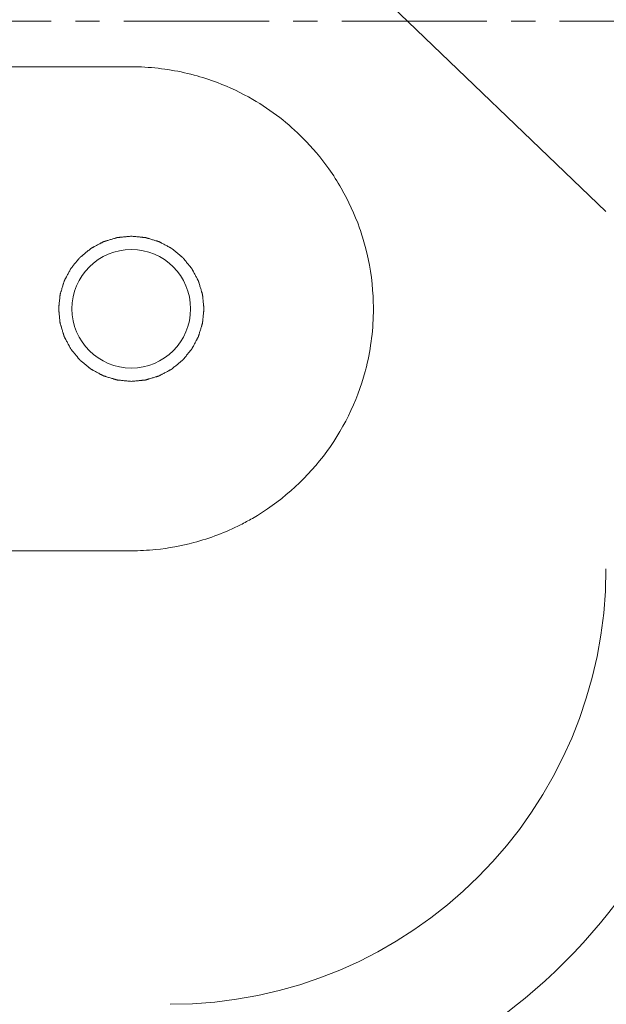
# Model space of a CAD drawing. Header units: millimetres. Extents: x 6756 to 17105, y -3613 to 3705.
# Tile 20 of 65: x 10434 to 10482, y 962 to 1043. Entities that reach past the tile are written whole.
import ezdxf

# ---------------------------------------------------------------- set-up
doc = ezdxf.new("R2010")
doc.units = ezdxf.units.MM
doc.header["$PDSIZE"] = -5
doc.linetypes.add('点画线', pattern=[18, 12, -2, 2, -2])
doc.layers.get('0').update_dxf_attribs({"lineweight": 35})
for name, color, linetype, lineweight in [('中心线层', 1, '点画线', 18), ('尺寸线层', 3, 'Continuous', 18), ('粗实线层', 7, 'Continuous', 35), ('细实线层', 7, 'Continuous', 18)]:
    doc.layers.add(name, color=color, linetype=linetype, lineweight=lineweight)
doc.styles.add('标准', font='txt', dxfattribs={"width": 0.667})
doc.dimstyles.new('标准', dxfattribs={"dimscale": 15, "dimtxt": 3.5, "dimasz": 4, "dimexe": 2, "dimexo": 0, "dimtad": 1, "dimdsep": 46, "dimtxsty": '标准', "dimblk": '_CAXARROW', "dimcen": 0, "dimdle": 6, "dimazin": 2, "dimtfac": 0.707107, "dimtdec": 3, "dimtmove": 2, "dimatfit": 3, "dimfxl": 1, "dimfrac": 2, "dimtolj": 1, "dimarcsym": 1})

# ---------------------------------------------------------------- blocks, each defined once
blk = doc.blocks.new('21324234')
at = {"layer": '细实线层'}
for p, q in [((49.447, 572.037), (-90.784, 706.74)), ((-29.762, 584), (10.238, 584)), ((10.238, 544), (-29.762, 544))]:
    blk.add_line(p, q, dxfattribs=at)
blk.add_circle((10.238, 564), 4.9, dxfattribs=at)
for centre, radius, start, end in [((10.238, 564.136), 19.864, 87.58594, 89.99811), ((10.223, 563.896), 20.104, 75.0096, 87.57284), ((10.25, 564.037), 19.961, 69.16666, 74.98071), ((10.226, 563.974), 20.029, 59.90822, 69.16504), ((10.215, 563.97), 20.037, 52.20389, 59.88648), ((10.221, 563.976), 20.029, 44.86275, 52.20725), ((10.211, 563.979), 20.034, 35.33908, 44.83796), ((10.241, 563.999), 19.998, 29.87321, 35.33977), ((10.188, 563.978), 20.054, 19.47307, 29.85081), ((10.254, 564.002), 19.984, 14.90354, 19.47102), ((10.173, 563.99), 20.065, 2.97328, 14.87751), ((10.282, 563.999), 19.956, 359.94763, 2.96449), ((10.16, 564.01), 20.079, 346.18491, 359.91781), ((10.32, 563.978), 19.916, 344.98227, 346.16369), ((10.225, 564.034), 20.037, 285.0083, 296.80385), ((10.259, 563.962), 19.957, 296.81219, 300.00269), ((10.226, 564.082), 20.082, 275.80126, 284.97005), ((10.235, 563.971), 19.971, 270.00958, 275.80841), ((13.447, 542.52), 36, 270.0008, 359.99944), ((13.508, 542.52), 46, 270.0001, 0.0001)]:
    blk.add_arc(centre, radius, start, end, dxfattribs=at)
for points, knots in [([(10.238, 570), (10.141, 569.99), (9.996, 569.976), (9.801, 569.957), (9.656, 569.943), (9.51, 569.929), (9.389, 569.917), (9.291, 569.907), (9.231, 569.901), (9.182, 569.896), (9.146, 569.893), (9.115, 569.89), (9.094, 569.888), (9.082, 569.886), (9.073, 569.886), (9.064, 569.883), (9.052, 569.88), (9.032, 569.873), (9.003, 569.865), (8.968, 569.854), (8.921, 569.84), (8.863, 569.822), (8.769, 569.794), (8.653, 569.759), (8.512, 569.717), (8.372, 569.674), (8.256, 569.639), (8.162, 569.611), (8.104, 569.593), (8.057, 569.579), (8.022, 569.568), (7.993, 569.56), (7.972, 569.554), (7.961, 569.55), (7.952, 569.548), (7.944, 569.543), (7.933, 569.537), (7.914, 569.527), (7.887, 569.513), (7.855, 569.496), (7.812, 569.473), (7.758, 569.444), (7.672, 569.398), (7.564, 569.341), (7.435, 569.272), (7.306, 569.204), (7.198, 569.146), (7.112, 569.101), (7.058, 569.072), (7.015, 569.049), (6.983, 569.032), (6.956, 569.018), (6.937, 569.008), (6.926, 569.002), (6.918, 568.998), (6.911, 568.992), (6.901, 568.984), (6.884, 568.97), (6.86, 568.95), (6.832, 568.927), (6.793, 568.895), (6.745, 568.856), (6.668, 568.793), (6.572, 568.714), (6.457, 568.62), (6.342, 568.526), (6.245, 568.447), (6.169, 568.384), (6.121, 568.345), (6.082, 568.313), (6.053, 568.29), (6.029, 568.27), (6.012, 568.256), (6.003, 568.248), (5.995, 568.243), (5.99, 568.235), (5.982, 568.226), (5.969, 568.21), (5.949, 568.186), (5.926, 568.158), (5.895, 568.12), (5.856, 568.073), (5.794, 567.998), (5.717, 567.903), (5.624, 567.79), (5.531, 567.677), (5.454, 567.583), (5.392, 567.507), (5.353, 567.46), (5.322, 567.423), (5.299, 567.394), (5.28, 567.371), (5.266, 567.354), (5.258, 567.345), (5.252, 567.338), (5.248, 567.33), (5.242, 567.319), (5.232, 567.3), (5.218, 567.273), (5.201, 567.241), (5.177, 567.198), (5.149, 567.144), (5.103, 567.058), (5.045, 566.951), (4.976, 566.822), (4.907, 566.693), (4.849, 566.585), (4.803, 566.499), (4.774, 566.446), (4.751, 566.403), (4.734, 566.37), (4.719, 566.343), (4.709, 566.325), (4.704, 566.314), (4.699, 566.306), (4.697, 566.297), (4.693, 566.285), (4.687, 566.265), (4.678, 566.236), (4.667, 566.201), (4.653, 566.154), (4.635, 566.096), (4.606, 566.002), (4.571, 565.886), (4.528, 565.746), (4.485, 565.606), (4.449, 565.489), (4.421, 565.396), (4.403, 565.338), (4.389, 565.291), (4.378, 565.256), (4.369, 565.227), (4.363, 565.206), (4.36, 565.195), (4.356, 565.186), (4.356, 565.177), (4.354, 565.164), (4.352, 565.143), (4.349, 565.112), (4.346, 565.075), (4.341, 565.025), (4.335, 564.964), (4.325, 564.865), (4.312, 564.741), (4.298, 564.593), (4.283, 564.445), (4.27, 564.321), (4.261, 564.222), (4.254, 564.161), (4.249, 564.111), (4.246, 564.074), (4.243, 564.043), (4.24, 564.022), (4.239, 564.009), (4.238, 564), (4.239, 563.991), (4.24, 563.979), (4.243, 563.958), (4.245, 563.927), (4.249, 563.891), (4.254, 563.842), (4.26, 563.781), (4.269, 563.684), (4.281, 563.563), (4.295, 563.417), (4.31, 563.272), (4.322, 563.15), (4.331, 563.053), (4.337, 562.992), (4.342, 562.944), (4.345, 562.907), (4.348, 562.877), (4.35, 562.856), (4.352, 562.844), (4.352, 562.834), (4.355, 562.826), (4.359, 562.814), (4.365, 562.794), (4.374, 562.765), (4.384, 562.729), (4.398, 562.683), (4.416, 562.624), (4.444, 562.531), (4.48, 562.414), (4.522, 562.274), (4.564, 562.134), (4.599, 562.017), (4.628, 561.924), (4.645, 561.865), (4.659, 561.819), (4.67, 561.784), (4.679, 561.754), (4.685, 561.734), (4.689, 561.722), (4.691, 561.713), (4.695, 561.706), (4.701, 561.695), (4.711, 561.676), (4.725, 561.649), (4.743, 561.617), (4.765, 561.574), (4.794, 561.52), (4.84, 561.434), (4.897, 561.326), (4.966, 561.197), (5.035, 561.067), (5.092, 560.96), (5.138, 560.874), (5.166, 560.82), (5.189, 560.777), (5.206, 560.744), (5.221, 560.717), (5.231, 560.698), (5.237, 560.688), (5.24, 560.679), (5.247, 560.673), (5.254, 560.663), (5.268, 560.646), (5.288, 560.622), (5.312, 560.593), (5.343, 560.555), (5.382, 560.507), (5.445, 560.43), (5.524, 560.334), (5.618, 560.219), (5.713, 560.103), (5.791, 560.007), (5.854, 559.93), (5.893, 559.882), (5.925, 559.844), (5.948, 559.815), (5.968, 559.791), (5.982, 559.774), (5.99, 559.765), (5.995, 559.757), (6.003, 559.752), (6.012, 559.744), (6.029, 559.73), (6.052, 559.711), (6.081, 559.688), (6.118, 559.657), (6.165, 559.618), (6.241, 559.556), (6.335, 559.479), (6.448, 559.386), (6.561, 559.293), (6.655, 559.215), (6.731, 559.153), (6.778, 559.115), (6.816, 559.084), (6.844, 559.061), (6.868, 559.041), (6.884, 559.028), (6.894, 559.02), (6.9, 559.014), (6.909, 559.01), (6.919, 559.004), (6.938, 558.994), (6.965, 558.979), (6.997, 558.962), (7.04, 558.939), (7.094, 558.91), (7.18, 558.864), (7.288, 558.807), (7.417, 558.737), (7.546, 558.668), (7.653, 558.611), (7.739, 558.564), (7.793, 558.536), (7.836, 558.513), (7.868, 558.495), (7.895, 558.481), (7.914, 558.471), (7.925, 558.465), (7.932, 558.46), (7.941, 558.458), (7.953, 558.454), (7.973, 558.448), (8.003, 558.439), (8.038, 558.429), (8.084, 558.414), (8.143, 558.397), (8.236, 558.368), (8.352, 558.332), (8.492, 558.29), (8.632, 558.247), (8.749, 558.211), (8.842, 558.183), (8.901, 558.165), (8.947, 558.15), (8.982, 558.14), (9.012, 558.131), (9.032, 558.125), (9.044, 558.121), (9.052, 558.118), (9.062, 558.118), (9.074, 558.116), (9.096, 558.114), (9.126, 558.111), (9.164, 558.107), (9.213, 558.102), (9.275, 558.096), (9.374, 558.086), (9.497, 558.074), (9.645, 558.059), (9.794, 558.044), (9.991, 558.025), (10.139, 558.01), (10.238, 558)], [0, 0, 0, 0, 6510.197311, 9765.295966, 13020.394621, 16275.493276, 19530.591932, 21158.141259, 22785.690587, 23599.465251, 24413.239915, 25227.014578, 25633.90191, 25837.345597, 26040.789242, 26244.232887, 26447.676574, 26854.563906, 27668.33857, 28482.113234, 29295.887898, 30923.437225, 32550.986553, 35806.085208, 39061.183863, 42316.282519, 45571.381174, 47198.930502, 48826.479829, 49640.254493, 50454.029157, 51267.803821, 51674.691153, 51878.134839, 52081.578484, 52285.02213, 52488.465816, 52895.353148, 53709.127812, 54522.902476, 55336.67714, 56964.226467, 58591.775795, 61846.87445, 65101.973106, 68357.071761, 71612.170416, 73239.719744, 74867.269071, 75681.043735, 76494.818399, 77308.593063, 77715.480395, 77918.924082, 78122.367727, 78325.811372, 78529.255059, 78936.142391, 79749.917054, 80563.691718, 81377.466382, 83005.01571, 84632.565037, 87887.663693, 91142.762348, 94397.861003, 97652.959658, 99280.508986, 100908.058314, 101721.832977, 102535.607641, 103349.382305, 103756.269637, 103959.713324, 104163.156969, 104366.600614, 104570.044301, 104976.931633, 105790.706297, 106604.48096, 107418.255624, 109045.804952, 110673.354279, 113928.452935, 117183.55159, 120438.650245, 123693.748901, 125321.298228, 126948.847556, 127762.62222, 128576.396884, 129390.171547, 129797.058879, 130000.502566, 130203.946211, 130407.389856, 130610.833543, 131017.720875, 131831.495539, 132645.270203, 133459.044866, 135086.594194, 136714.143522, 139969.242177, 143224.340832, 146479.439488, 149734.538143, 151362.08747, 152989.636798, 153803.411462, 154617.186126, 155430.96079, 155837.848121, 156041.291808, 156244.735453, 156448.179099, 156651.622785, 157058.510117, 157872.284781, 158686.059445, 159499.834109, 161127.383436, 162754.932764, 166010.031419, 169265.130075, 172520.22873, 175775.327385, 177402.876713, 179030.42604, 179844.200704, 180657.975368, 181471.750032, 181878.637364, 182082.081051, 182285.524696, 182488.968341, 182692.412028, 183099.299359, 183913.074023, 184726.848687, 185540.623351, 187168.172679, 188795.722006, 192050.820661, 195305.919317, 198561.017972, 201816.116627, 203443.665955, 205071.215283, 205884.989946, 206698.76461, 207512.539274, 207919.426606, 208122.870293, 208326.313938, 208529.757583, 208733.20127, 209140.088602, 209953.863266, 210767.637929, 211581.412593, 213208.961921, 214836.511248, 218091.609904, 221346.708559, 224601.807214, 227856.90587, 229484.455197, 231112.004525, 231925.779189, 232739.553852, 233553.328516, 233960.215848, 234163.659535, 234367.10318, 234570.546825, 234773.990512, 235180.877844, 235994.652508, 236808.427172, 237622.201835, 239249.751163, 240877.300491, 244132.399146, 247387.497801, 250642.596456, 253897.695112, 255525.244439, 257152.793767, 257966.568431, 258780.343095, 259594.117759, 260001.00509, 260204.448777, 260407.892422, 260611.336067, 260814.779754, 261221.667086, 262035.44175, 262849.216414, 263662.991078, 265290.540405, 266918.089733, 270173.188388, 273428.287043, 276683.385699, 279938.484354, 281566.033682, 283193.583009, 284007.357673, 284821.132337, 285634.907001, 286041.794333, 286245.238019, 286448.681665, 286652.12531, 286855.568996, 287262.456328, 288076.230992, 288890.005656, 289703.78032, 291331.329647, 292958.878975, 296213.97763, 299469.076286, 302724.174941, 305979.273596, 307606.822924, 309234.372252, 310048.146915, 310861.921579, 311675.696243, 312082.583575, 312286.027262, 312489.470907, 312692.914552, 312896.358239, 313303.245571, 314117.020234, 314930.794898, 315744.569562, 317372.11889, 318999.668217, 322254.766873, 325509.865528, 328764.964183, 332020.062838, 333647.612166, 335275.161494, 336088.936158, 336902.710821, 337716.485485, 338123.372817, 338326.816504, 338530.260149, 338733.703794, 338937.147481, 339344.034813, 340157.809477, 340971.58414, 341785.358804, 343412.908132, 345040.45746, 348295.556115, 351550.65477, 354805.753425, 358060.852081, 359688.401408, 361315.950736, 362129.7254, 362943.500064, 363757.274727, 364164.162059, 364367.605746, 364571.049391, 364774.493036, 364977.936723, 365384.824055, 366198.598719, 367012.373383, 367826.148047, 369453.697374, 371081.246702, 374336.345357, 377591.444012, 380846.542668, 384101.641323, 385729.190651, 387356.739978, 388170.514642, 388984.289306, 389798.06397, 390204.951302, 390408.394988, 390611.838634, 390815.282279, 391018.725965, 391425.613297, 392239.387961, 393053.162625, 393866.937289, 395494.486616, 397122.035944, 400377.134599, 403632.233255, 406887.33191, 410142.430565, 416652.627876, 416652.627876, 416652.627876, 416652.627876]), ([(10.238, 558), (10.335, 558.01), (10.481, 558.024), (10.675, 558.043), (10.821, 558.057), (10.967, 558.071), (11.088, 558.083), (11.185, 558.093), (11.246, 558.099), (11.294, 558.104), (11.331, 558.107), (11.361, 558.11), (11.382, 558.112), (11.395, 558.114), (11.404, 558.114), (11.412, 558.117), (11.424, 558.12), (11.445, 558.127), (11.474, 558.135), (11.509, 558.146), (11.556, 558.16), (11.614, 558.178), (11.707, 558.206), (11.824, 558.241), (11.964, 558.283), (12.104, 558.326), (12.221, 558.361), (12.315, 558.389), (12.373, 558.407), (12.42, 558.421), (12.455, 558.432), (12.484, 558.44), (12.504, 558.446), (12.516, 558.45), (12.525, 558.452), (12.533, 558.457), (12.544, 558.463), (12.562, 558.473), (12.589, 558.487), (12.622, 558.504), (12.665, 558.527), (12.719, 558.556), (12.805, 558.602), (12.912, 558.659), (13.042, 558.728), (13.171, 558.796), (13.279, 558.854), (13.365, 558.899), (13.419, 558.928), (13.462, 558.951), (13.494, 558.968), (13.521, 558.982), (13.54, 558.992), (13.551, 558.998), (13.559, 559.002), (13.566, 559.008), (13.576, 559.016), (13.592, 559.03), (13.616, 559.05), (13.645, 559.073), (13.684, 559.105), (13.732, 559.144), (13.808, 559.207), (13.905, 559.286), (14.02, 559.38), (14.135, 559.474), (14.231, 559.553), (14.308, 559.616), (14.356, 559.655), (14.394, 559.687), (14.423, 559.71), (14.447, 559.73), (14.464, 559.744), (14.474, 559.752), (14.481, 559.757), (14.487, 559.765), (14.495, 559.774), (14.508, 559.79), (14.527, 559.814), (14.551, 559.842), (14.582, 559.88), (14.62, 559.927), (14.682, 560.002), (14.76, 560.097), (14.853, 560.21), (14.945, 560.323), (15.023, 560.417), (15.085, 560.493), (15.124, 560.54), (15.155, 560.577), (15.178, 560.606), (15.197, 560.629), (15.211, 560.646), (15.218, 560.655), (15.225, 560.662), (15.228, 560.67), (15.234, 560.681), (15.244, 560.7), (15.259, 560.727), (15.276, 560.759), (15.299, 560.802), (15.328, 560.856), (15.374, 560.942), (15.432, 561.049), (15.501, 561.178), (15.57, 561.307), (15.628, 561.415), (15.674, 561.501), (15.703, 561.554), (15.726, 561.597), (15.743, 561.63), (15.757, 561.657), (15.768, 561.675), (15.773, 561.686), (15.778, 561.694), (15.78, 561.703), (15.784, 561.715), (15.79, 561.735), (15.799, 561.764), (15.81, 561.799), (15.824, 561.846), (15.842, 561.904), (15.87, 561.998), (15.906, 562.114), (15.949, 562.254), (15.992, 562.394), (16.027, 562.511), (16.056, 562.604), (16.074, 562.662), (16.088, 562.709), (16.099, 562.744), (16.107, 562.773), (16.114, 562.794), (16.117, 562.805), (16.12, 562.814), (16.121, 562.823), (16.122, 562.836), (16.124, 562.857), (16.127, 562.888), (16.131, 562.925), (16.136, 562.975), (16.142, 563.036), (16.152, 563.135), (16.164, 563.259), (16.179, 563.407), (16.194, 563.555), (16.206, 563.679), (16.216, 563.778), (16.222, 563.839), (16.227, 563.889), (16.231, 563.926), (16.234, 563.957), (16.236, 563.978), (16.237, 563.991), (16.239, 564), (16.237, 564.009), (16.236, 564.021), (16.234, 564.042), (16.231, 564.073), (16.228, 564.109), (16.223, 564.158), (16.217, 564.219), (16.207, 564.316), (16.195, 564.437), (16.181, 564.583), (16.167, 564.728), (16.155, 564.85), (16.145, 564.947), (16.14, 565.008), (16.135, 565.056), (16.131, 565.093), (16.128, 565.123), (16.126, 565.144), (16.125, 565.156), (16.125, 565.166), (16.121, 565.174), (16.118, 565.186), (16.112, 565.206), (16.103, 565.235), (16.092, 565.271), (16.078, 565.317), (16.061, 565.376), (16.032, 565.469), (15.997, 565.586), (15.955, 565.726), (15.912, 565.866), (15.877, 565.983), (15.849, 566.076), (15.831, 566.135), (15.817, 566.181), (15.807, 566.216), (15.798, 566.246), (15.792, 566.266), (15.788, 566.278), (15.786, 566.287), (15.781, 566.294), (15.776, 566.305), (15.765, 566.324), (15.751, 566.351), (15.734, 566.383), (15.711, 566.426), (15.682, 566.48), (15.637, 566.566), (15.579, 566.674), (15.511, 566.803), (15.442, 566.933), (15.385, 567.04), (15.339, 567.126), (15.31, 567.18), (15.287, 567.223), (15.27, 567.256), (15.256, 567.283), (15.246, 567.302), (15.24, 567.312), (15.236, 567.321), (15.23, 567.327), (15.222, 567.337), (15.208, 567.354), (15.189, 567.378), (15.165, 567.407), (15.134, 567.445), (15.094, 567.493), (15.031, 567.57), (14.953, 567.666), (14.858, 567.781), (14.764, 567.897), (14.685, 567.993), (14.622, 568.07), (14.583, 568.118), (14.552, 568.156), (14.528, 568.185), (14.508, 568.209), (14.495, 568.226), (14.487, 568.235), (14.481, 568.243), (14.474, 568.248), (14.464, 568.256), (14.448, 568.27), (14.424, 568.289), (14.396, 568.312), (14.358, 568.343), (14.311, 568.382), (14.236, 568.444), (14.142, 568.521), (14.029, 568.614), (13.915, 568.707), (13.821, 568.785), (13.746, 568.847), (13.699, 568.885), (13.661, 568.916), (13.633, 568.939), (13.609, 568.959), (13.593, 568.972), (13.583, 568.98), (13.576, 568.986), (13.568, 568.99), (13.557, 568.996), (13.538, 569.006), (13.512, 569.021), (13.479, 569.038), (13.436, 569.061), (13.383, 569.09), (13.297, 569.136), (13.189, 569.193), (13.06, 569.263), (12.931, 569.332), (12.824, 569.389), (12.738, 569.436), (12.684, 569.464), (12.641, 569.487), (12.609, 569.505), (12.582, 569.519), (12.563, 569.529), (12.552, 569.535), (12.544, 569.54), (12.535, 569.542), (12.524, 569.546), (12.503, 569.552), (12.474, 569.561), (12.439, 569.571), (12.392, 569.586), (12.334, 569.603), (12.241, 569.632), (12.124, 569.668), (11.984, 569.71), (11.844, 569.753), (11.728, 569.789), (11.634, 569.817), (11.576, 569.835), (11.529, 569.85), (11.494, 569.86), (11.465, 569.869), (11.445, 569.875), (11.433, 569.879), (11.424, 569.882), (11.415, 569.882), (11.403, 569.884), (11.381, 569.886), (11.35, 569.889), (11.313, 569.893), (11.264, 569.898), (11.202, 569.904), (11.103, 569.914), (10.98, 569.926), (10.831, 569.941), (10.683, 569.956), (10.485, 569.975), (10.337, 569.99), (10.238, 570)], [0, 0, 0, 0, 6418.483149, 9627.724723, 12836.966298, 16046.207872, 19255.449447, 20860.070234, 22464.691021, 23267.001415, 24069.311808, 24871.622202, 25272.777399, 25473.355018, 25673.932596, 25874.510173, 26075.087792, 26476.242989, 27278.553383, 28080.863776, 28883.17417, 30487.794957, 32092.415744, 35301.657319, 38510.898893, 41720.140468, 44929.382042, 46534.002829, 48138.623617, 48940.93401, 49743.244404, 50545.554797, 50946.709994, 51147.287613, 51347.865191, 51548.442769, 51749.020388, 52150.175585, 52952.485978, 53754.796372, 54557.106766, 56161.727553, 57766.34834, 60975.589914, 64184.831489, 67394.073063, 70603.314638, 72207.935425, 73812.556212, 74614.866606, 75417.176999, 76219.487393, 76620.64259, 76821.220209, 77021.797787, 77222.375364, 77422.952983, 77824.10818, 78626.418574, 79428.728967, 80231.039361, 81835.660148, 83440.280936, 86649.52251, 89858.764084, 93068.005659, 96277.247233, 97881.868021, 99486.488808, 100288.799201, 101091.109595, 101893.419989, 102294.575185, 102495.152804, 102695.730382, 102896.30796, 103096.885579, 103498.040776, 104300.351169, 105102.661563, 105904.971957, 107509.592744, 109114.213531, 112323.455106, 115532.69668, 118741.938254, 121951.179829, 123555.800616, 125160.421403, 125962.731797, 126765.042191, 127567.352584, 127968.507781, 128169.0854, 128369.662978, 128570.240556, 128770.818175, 129171.973371, 129974.283765, 130776.594159, 131578.904552, 133183.525339, 134788.146127, 137997.387701, 141206.629275, 144415.87085, 147625.112424, 149229.733212, 150834.353999, 151636.664392, 152438.974786, 153241.28518, 153642.440376, 153843.017995, 154043.595573, 154244.173151, 154444.75077, 154845.905967, 155648.21636, 156450.526754, 157252.837148, 158857.457935, 160462.078722, 163671.320297, 166880.561871, 170089.803445, 173299.04502, 174903.665807, 176508.286594, 177310.596988, 178112.907382, 178915.217775, 179316.372972, 179516.950591, 179717.528169, 179918.105747, 180118.683366, 180519.838562, 181322.148956, 182124.45935, 182926.769743, 184531.39053, 186136.011318, 189345.252892, 192554.494467, 195763.736041, 198972.977615, 200577.598403, 202182.21919, 202984.529584, 203786.839977, 204589.150371, 204990.305568, 205190.883186, 205391.460764, 205592.038342, 205792.615961, 206193.771158, 206996.081552, 207798.391945, 208600.702339, 210205.323126, 211809.943913, 215019.185488, 218228.427062, 221437.668637, 224646.910211, 226251.530998, 227856.151785, 228658.462179, 229460.772573, 230263.082966, 230664.238163, 230864.815782, 231065.39336, 231265.970938, 231466.548557, 231867.703754, 232670.014147, 233472.324541, 234274.634934, 235879.255722, 237483.876509, 240693.118083, 243902.359658, 247111.601232, 250320.842807, 251925.463594, 253530.084381, 254332.394775, 255134.705168, 255937.015562, 256338.170759, 256538.748378, 256739.325955, 256939.903533, 257140.481152, 257541.636349, 258343.946743, 259146.257136, 259948.56753, 261553.188317, 263157.809104, 266367.050679, 269576.292253, 272785.533828, 275994.775402, 277599.396189, 279204.016977, 280006.32737, 280808.637764, 281610.948157, 282012.103354, 282212.680973, 282413.258551, 282613.836129, 282814.413748, 283215.568945, 284017.879338, 284820.189732, 285622.500125, 287227.120913, 288831.7417, 292040.983274, 295250.224849, 298459.466423, 301668.707998, 303273.328785, 304877.949572, 305680.259966, 306482.570359, 307284.880753, 307686.03595, 307886.613569, 308087.191147, 308287.768724, 308488.346343, 308889.50154, 309691.811934, 310494.122327, 311296.432721, 312901.053508, 314505.674295, 317714.91587, 320924.157444, 324133.399019, 327342.640593, 328947.26138, 330551.882168, 331354.192561, 332156.502955, 332958.813348, 333359.968545, 333560.546164, 333761.123742, 333961.70132, 334162.278939, 334563.434136, 335365.744529, 336168.054923, 336970.365317, 338574.986104, 340179.606891, 343388.848465, 346598.09004, 349807.331614, 353016.573189, 354621.193976, 356225.814763, 357028.125157, 357830.43555, 358632.745944, 359033.901141, 359234.47876, 359435.056338, 359635.633915, 359836.211534, 360237.366731, 361039.677125, 361841.987518, 362644.297912, 364248.918699, 365853.539487, 369062.781061, 372272.022635, 375481.26421, 378690.505784, 380295.126572, 381899.747359, 382702.057752, 383504.368146, 384306.67854, 384707.833736, 384908.411355, 385108.988933, 385309.566511, 385510.14413, 385911.299327, 386713.60972, 387515.920114, 388318.230508, 389922.851295, 391527.472082, 394736.713656, 397945.955231, 401155.196805, 404364.43838, 410782.921529, 410782.921529, 410782.921529, 410782.921529]), ([(20.238, 546.679), (22.489, 547.979), (26.521, 551.502), (28.881, 556.306), (29.555, 558.817)], [0, 0, 0, 0, 1682.28777, 3364.551853, 3364.551853, 3364.551853, 3364.551853])]:
    blk.add_open_spline(points, degree=3, knots=knots, dxfattribs=at)
blk = doc.blocks.new('_CAXARROW')
blk.add_hatch(color=0).paths.add_polyline_path([(0, 0), (-1, 0.125), (-1, -0.125)], flags=0)
blk = doc.blocks.new('*X6')
at = {"layer": 'Defpoints', "color": 0, "transparency": 16777216}
for p in [(10212.691, 2890.117), (10849.087, 1679.91), (10548.087, 1624.437), (10212.691, 1043.514), (10212.691, 405.51)]:
    blk.add_point(p, dxfattribs=at)
at = {"layer": '尺寸线层', "color": 0, "linetype": 'Continuous', "lineweight": -2, "transparency": 16777216}
for start, end in [(71.389744, 84.873385), (50.126615, 63.497433)]:
    blk.add_arc((10212.691, 1043.514), 670.792, start, end, dxfattribs=at)
at = {"layer": '尺寸线层', "color": 0, "lineweight": -2, "transparency": 16777216, "xscale": 60, "yscale": 60, "zscale": 60}
for p, rotation in [((10212.691, 1714.307), 177.4366922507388), ((10687.013, 1517.836), 317.5633077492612)]:
    blk.add_blockref('_CAXARROW', p, dxfattribs=dict(at, rotation=rotation))
at = {"layer": '尺寸线层', "color": 0, "transparency": 16777216, "insert": (10469.392, 1663.246), "char_height": 52.5, "attachment_point": 5, "style": '标准', "bg_fill": 3, "box_fill_scale": 1.1, "bg_fill_color": 256, "bg_fill_true_color": 13158600, "bg_fill_transparency": 0}
blk.add_mtext('\\A1;45°', dxfattribs=at)
blk = doc.blocks.new('*X26')
at = {"layer": 'Defpoints', "color": 0, "transparency": 16777216}
for p in [(9920.398, 2104.115), (11005.902, 2104.115), (10762.691, 447.014)]:
    blk.add_point(p, dxfattribs=at)
at = {"layer": '尺寸线层', "color": 0, "linetype": 'Continuous', "lineweight": -2, "transparency": 16777216}
for p, q in [((9920.398, 2104.115), (11035.902, 2104.115)), ((11005.902, 507.014), (11005.902, 2044.115)), ((10762.691, 447.014), (11035.902, 447.014))]:
    blk.add_line(p, q, dxfattribs=at)
at = {"layer": '尺寸线层', "color": 0, "lineweight": -2, "transparency": 16777216, "xscale": 60, "yscale": 60, "zscale": 60}
for p, rotation in [((11005.902, 2104.115), 90), ((11005.902, 447.014), 270)]:
    blk.add_blockref('_CAXARROW', p, dxfattribs=dict(at, rotation=rotation))
at = {"layer": '尺寸线层', "color": 0, "transparency": 16777216, "insert": (10970.277, 1275.565), "char_height": 52.5, "attachment_point": 5, "rotation": 90, "style": '标准', "bg_fill": 3, "box_fill_scale": 1.1, "bg_fill_color": 256, "bg_fill_true_color": 13158600, "bg_fill_transparency": 0}
blk.add_mtext('\\A1;1660', dxfattribs=at)
blk = doc.blocks.new('*X27')
at = {"layer": 'Defpoints', "color": 0, "transparency": 16777216}
for p in [(9880.248, 2856.896), (11187.558, 2856.896), (10762.691, 447.014)]:
    blk.add_point(p, dxfattribs=at)
at = {"layer": '尺寸线层', "color": 0, "linetype": 'Continuous', "lineweight": -2, "transparency": 16777216}
for p, q in [((9880.248, 2856.896), (11217.558, 2856.896)), ((11187.558, 507.014), (11187.558, 2796.896)), ((10762.691, 447.014), (11217.558, 447.014))]:
    blk.add_line(p, q, dxfattribs=at)
at = {"layer": '尺寸线层', "color": 0, "lineweight": -2, "transparency": 16777216, "xscale": 60, "yscale": 60, "zscale": 60}
for p, rotation in [((11187.558, 2856.896), 90), ((11187.558, 447.014), 270)]:
    blk.add_blockref('_CAXARROW', p, dxfattribs=dict(at, rotation=rotation))
at = {"layer": '尺寸线层', "color": 0, "transparency": 16777216, "insert": (11151.933, 1651.955), "char_height": 52.5, "attachment_point": 5, "rotation": 90, "style": '标准', "bg_fill": 3, "box_fill_scale": 1.1, "bg_fill_color": 256, "bg_fill_true_color": 13158600, "bg_fill_transparency": 0}
blk.add_mtext('\\A1;2410', dxfattribs=at)

msp = doc.modelspace()

# ---------------------------------------------------------------- block references
at = {"layer": '粗实线层'}
msp.add_blockref('21324234', (10432.691, 455.514), dxfattribs=at)

# ---------------------------------------------------------------- next in the draw order: dimensions: what is measured, and where the dimension line sits
at = {"layer": '尺寸线层'}
dim = msp.add_angular_dim_2l(base=(10548.087, 1624.437), line1=((10212.691, 1043.514), (10849.087, 1679.91)), line2=((10212.691, 405.51), (10212.691, 2890.117)), dimstyle='标准', override={"dimtad": 0, "dimtih": 1, "dimtoh": 1, "dimsah": 1, "dimtfill": 1, "dimtzin": 8}, dxfattribs=at)
dim.commit()
dim.dimension.update_dxf_attribs({"geometry": '*X6', "text_midpoint": (10469.392, 1663.246)})

# ---------------------------------------------------------------- next in the draw order: dimensions: what is measured, and where the dimension line sits
dim = msp.add_linear_dim(base=(11005.902, 2104.115), p1=(10762.691, 447.014), p2=(9920.398, 2104.115), angle=90, text='1660', dimstyle='标准', override={"dimsah": 1, "dimtfac": 1, "dimtfill": 1, "dimtzin": 8}, dxfattribs=at)
dim.commit()
dim.dimension.update_dxf_attribs({"geometry": '*X26', "text_midpoint": (10970.277, 1275.565)})

# ---------------------------------------------------------------- next in the draw order: dimensions: what is measured, and where the dimension line sits
dim = msp.add_linear_dim(base=(11187.558, 2856.896), p1=(10762.691, 447.014), p2=(9880.248, 2856.896), angle=90, text='2410', dimstyle='标准', override={"dimsah": 1, "dimtfac": 1, "dimtfill": 1, "dimtzin": 8}, dxfattribs=at)
dim.commit()
dim.dimension.update_dxf_attribs({"geometry": '*X27', "text_midpoint": (11151.933, 1651.955)})

# ---------------------------------------------------------------- next in the draw order: linework, layer by layer
at = {"layer": '中心线层'}
msp.add_line((10850.309, 1043.297), (8295.986, 1043.297), dxfattribs=at)

doc.saveas('drawing.dxf')
